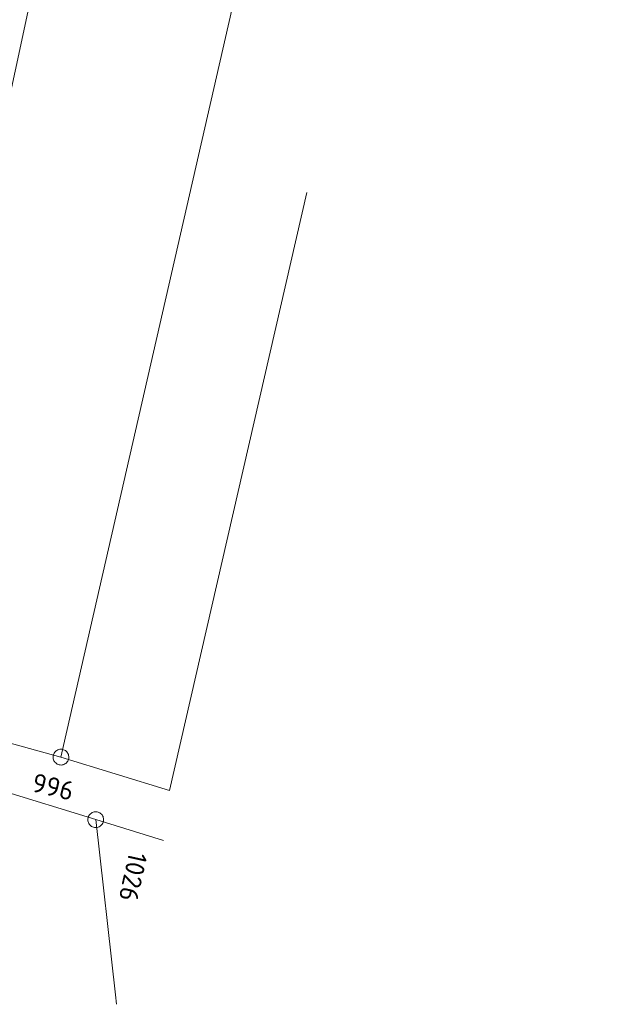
# Model space of a CAD drawing. Header units: metres. Extents: x 3425540 to 3446143, y 5432760 to 5444637.
# Tile 183 of 256: x 3436104 to 3436160, y 5440205 to 5440298. Entities that reach past the tile are written whole.
import ezdxf
from ezdxf.enums import TextEntityAlignment as Align

# ---------------------------------------------------------------- set-up
doc = ezdxf.new("R2010")
doc.units = ezdxf.units.M
doc.layers.add('B_Flurgrenzen', color=9, linetype='Continuous', lineweight=18)
doc.styles.get("Standard").update_dxf_attribs({"font": 'isocpeur.ttf'})

msp = doc.modelspace()

# ---------------------------------------------------------------- linework, layer by layer
at = {"layer": 'B_Flurgrenzen'}
for p, q in [((3436107.621, 5440228.232), (3436160.155, 5440457.761)), ((3436113.245, 5440339.608), (3436101.763, 5440286.428)), ((3436117.937, 5440225.065), (3436130.96, 5440281.816)), ((3436092.964, 5440232.236), (3436107.621, 5440228.232)), ((3436091.861, 5440228.202), (3436110.924, 5440222.298)), ((3436107.621, 5440228.232), (3436117.937, 5440225.065)), ((3436110.924, 5440222.298), (3436117.366, 5440220.323)), ((3436110.924, 5440222.298), (3436112.806, 5440205.681)), ((3436112.806, 5440205.681), (3436112.806, 5440205.68)), ((3436112.806, 5440205.68), (3436112.909, 5440204.768))]:
    msp.add_line(p, q, dxfattribs=at)
for points in [[(3436106.934, 5440228.534), (3436106.901, 5440228.446), (3436106.882, 5440228.357), (3436106.871, 5440228.259), (3436106.875, 5440228.167), (3436106.893, 5440228.075), (3436106.916, 5440227.981), (3436106.95, 5440227.895), (3436106.998, 5440227.816), (3436107.055, 5440227.739), (3436107.124, 5440227.677), (3436107.196, 5440227.619), (3436107.278, 5440227.57), (3436107.364, 5440227.532), (3436107.455, 5440227.505), (3436107.546, 5440227.491), (3436107.639, 5440227.482), (3436107.734, 5440227.492), (3436107.825, 5440227.51), (3436107.911, 5440227.543), (3436107.996, 5440227.59), (3436108.075, 5440227.639), (3436108.147, 5440227.698), (3436108.212, 5440227.772), (3436108.264, 5440227.846), (3436108.307, 5440227.93), (3436108.34, 5440228.019), (3436108.359, 5440228.108), (3436108.37, 5440228.206), (3436108.366, 5440228.298), (3436108.348, 5440228.39), (3436108.325, 5440228.484), (3436108.291, 5440228.57), (3436108.243, 5440228.649), (3436108.186, 5440228.726), (3436108.117, 5440228.788), (3436108.045, 5440228.846), (3436107.963, 5440228.895), (3436107.877, 5440228.933), (3436107.786, 5440228.96), (3436107.695, 5440228.974), (3436107.602, 5440228.983), (3436107.507, 5440228.973), (3436107.416, 5440228.955), (3436107.33, 5440228.922), (3436107.245, 5440228.875), (3436107.166, 5440228.826), (3436107.094, 5440228.767), (3436107.029, 5440228.693), (3436106.977, 5440228.619), (3436106.934, 5440228.534)], [(3436111.461, 5440222.821), (3436111.391, 5440222.884), (3436111.316, 5440222.935), (3436111.229, 5440222.982), (3436111.142, 5440223.013), (3436111.05, 5440223.031), (3436110.955, 5440223.045), (3436110.863, 5440223.046), (3436110.771, 5440223.03), (3436110.678, 5440223.007), (3436110.594, 5440222.966), (3436110.514, 5440222.921), (3436110.438, 5440222.864), (3436110.371, 5440222.798), (3436110.311, 5440222.724), (3436110.264, 5440222.645), (3436110.221, 5440222.562), (3436110.195, 5440222.47), (3436110.177, 5440222.379), (3436110.176, 5440222.287), (3436110.187, 5440222.191), (3436110.202, 5440222.099), (3436110.231, 5440222.011), (3436110.275, 5440221.922), (3436110.324, 5440221.846), (3436110.386, 5440221.775), (3436110.456, 5440221.711), (3436110.531, 5440221.66), (3436110.618, 5440221.613), (3436110.705, 5440221.582), (3436110.797, 5440221.564), (3436110.892, 5440221.55), (3436110.984, 5440221.549), (3436111.076, 5440221.565), (3436111.169, 5440221.588), (3436111.253, 5440221.629), (3436111.333, 5440221.674), (3436111.409, 5440221.731), (3436111.476, 5440221.797), (3436111.536, 5440221.872), (3436111.583, 5440221.95), (3436111.626, 5440222.033), (3436111.652, 5440222.125), (3436111.67, 5440222.216), (3436111.671, 5440222.308), (3436111.66, 5440222.404), (3436111.645, 5440222.497), (3436111.617, 5440222.585), (3436111.572, 5440222.673), (3436111.523, 5440222.749), (3436111.461, 5440222.821)]]:
    msp.add_lwpolyline(points, dxfattribs=at)

# ---------------------------------------------------------------- texts
for s, rotation, p in [('996', 346.57718, (3436106.873, 5440225.415)), ('1026', 257.53502, (3436114.47, 5440216.85))]:
    msp.add_text(s, height=1.8, rotation=rotation, dxfattribs=at).set_placement(p, align=Align.MIDDLE)

doc.saveas('drawing.dxf')
